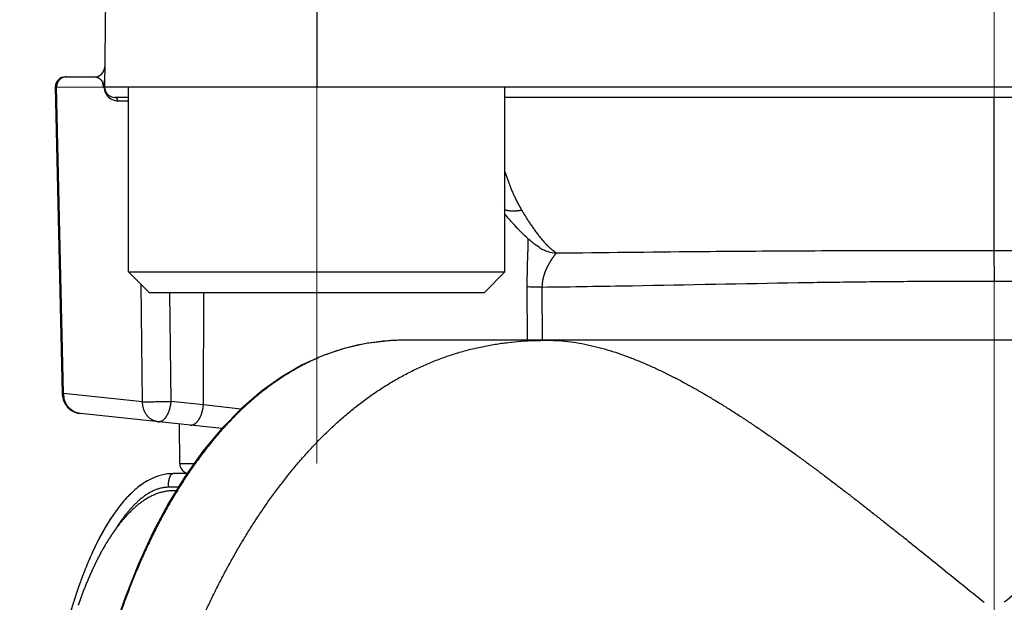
# Model space of a CAD drawing. Header units: millimetres. Extents: x 0 to 1300, y 0 to 891.
# Tile 39 of 127: x 165.76 to 180.15, y 456.47 to 464.99. Entities that reach past the tile are written whole.
import ezdxf

# ---------------------------------------------------------------- set-up
doc = ezdxf.new("R2010")
doc.units = ezdxf.units.MM
doc.header["$LTSCALE"] = 0.545669
doc.linetypes.add('CENTER', pattern=[50.8, 31.75, -6.35, 6.35, -6.35])
doc.layers.add('NoLayerName_001', color=7, linetype='Continuous')
doc.styles.get("Standard").update_dxf_attribs({"font": 'txt', "bigfont": 'extfont2'})
doc.dimstyles.get("Standard").update_dxf_attribs({"dimtxt": 2.5, "dimasz": 2.5, "dimexe": 1, "dimexo": 1, "dimtad": 1, "dimdec": 3, "dimzin": 0, "dimdsep": 46, "dimtxsty": 'Standard', "dimcen": 2.5, "dimadec": 3, "dimazin": 0, "dimtfac": 0.75, "dimtdec": 3, "dimtmove": 0, "dimatfit": 3, "dimfxl": 1, "dimarcsym": 0})

# ---------------------------------------------------------------- blocks, each defined once
blk = doc.blocks.new('_OPEN30')
at = {"color": 0, "linetype": 'ByBlock', "lineweight": -2}
for p, q in [((-1, 0.267949), (0, 0)), ((0, 0), (-1, -0.267949)), ((0, 0), (-1, 0))]:
    blk.add_line(p, q, dxfattribs=at)
blk = doc.blocks.new('*D27')
at = {"layer": 'Defpoints', "color": 0}
for p in [(195.5, 522.25), (180, 516.692), (180, 445)]:
    blk.add_point(p, dxfattribs=at)
at = {"layer": 'NoLayerName_001', "color": 0, "linetype": 'Continuous', "lineweight": 13}
for p, q in [((195.5, 519.25), (195.5, 513.692)), ((180, 516.692), (150.53, 516.692)), ((191, 516.692), (184.5, 516.692))]:
    blk.add_line(p, q, dxfattribs=at)
at = {"layer": 'NoLayerName_001', "color": 0, "lineweight": 13, "xscale": 4.5, "yscale": 4.5, "zscale": 4.5, "rotation": 180}
blk.add_blockref('_OPEN30', (180, 516.692), dxfattribs=at)
at = {"layer": 'NoLayerName_001', "color": 0, "lineweight": 13, "xscale": 4.5, "yscale": 4.5, "zscale": 4.5}
blk.add_blockref('_OPEN30', (195.5, 516.692), dxfattribs=at)
at = {"layer": 'NoLayerName_001', "color": 0, "lineweight": 13, "insert": (161.85, 525.95), "char_height": 10.5, "attachment_point": 5}
blk.add_mtext('\\W0.8000;１６', dxfattribs=at)

msp = doc.modelspace()

# ---------------------------------------------------------------- linework, layer by layer
at = {"layer": 'NoLayerName_001', "color": 4, "linetype": 'CENTER', "lineweight": 13}
for p, q in [((180, 581.5), (180, 422.2319)), ((170.1, 471.25), (170.1, 458.4987))]:
    msp.add_line(p, q, dxfattribs=at)
at = {"layer": 'NoLayerName_001', "color": 60, "linetype": 'Continuous', "lineweight": 25}
for p, q in [((170.1005, 468.5), (170.1005, 464)), ((167.038, 468.3513), (166.9998, 463.9751)), ((166.4298, 464.15), (166.8526, 464.15)), ((166.2796, 464.0034), (166.3809, 459.5192)), ((166.2981, 464.0026), (166.9845, 464.0013)), ((166.3999, 459.5208), (166.2981, 464.0026)), ((166.9945, 464), (166.9845, 464.0013)), ((193, 464), (167, 464)), ((167.3505, 463.85), (167.15, 463.85)), ((187.1495, 463.85), (172.8505, 463.85)), ((180, 461.6123), (180, 463.85)), ((167.1939, 463.8009), (167.3505, 463.8009)), ((172.7316, 462.2906), (172.7314, 462.2909)), ((173.3611, 461.65), (173.3604, 461.6505)), ((180.0014, 461.1636), (180, 461.6123)), ((167.5554, 459.4019), (167.5348, 461.1157)), ((167.9728, 459.4055), (167.9536, 461)), ((168.4443, 459.356), (168.4489, 461)), ((173.1717, 461.079), (173.1752, 460.3)), ((173.3916, 461.0773), (173.395, 460.3)), ((188.6103, 460.3), (171.3897, 460.3)), ((186.5256, 460.3), (173.4744, 460.3)), ((167.5554, 459.4019), (166.3999, 459.5208)), ((168.4443, 459.356), (167.9728, 459.4055)), ((168.9901, 459.293), (168.4443, 459.356)), ((168.715, 459.0106), (166.6495, 459.2277)), ((168.0987, 458.4987), (168.0937, 459.0759)), ((168.0987, 458.4987), (168.311, 458.4987)), ((168.2051, 458.35), (168, 458.35)), ((168.0786, 458.15), (167.9316, 458.15)), ((168.0478, 458.1), (168.0037, 458.1)), ((168.055, 458.0904), (168.0459, 458.0754))]:
    msp.add_line(p, q, dxfattribs=at)
at = {"layer": 'NoLayerName_001', "color": 4, "linetype": 'Continuous', "lineweight": 25}
for p, q in [((172.8505, 464), (167.3505, 464)), ((167.3505, 461.3), (167.3505, 464)), ((172.8505, 461.3), (172.8505, 464)), ((167.6505, 461), (167.3505, 461.3)), ((167.3505, 461.3), (172.8505, 461.3)), ((172.5505, 461), (172.8505, 461.3)), ((167.6505, 461), (172.5505, 461))]:
    msp.add_line(p, q, dxfattribs=at)
at = {"layer": 'NoLayerName_001', "color": 60, "linetype": 'Continuous', "lineweight": 25}
for points in [[(171.3897, 460.3), (171.165, 460.2928), (170.8235, 460.253), (170.5018, 460.1807), (170.1919, 460.0762), (169.8896, 459.9388), (169.592, 459.7671), (169.2932, 459.5549), (168.9994, 459.3023), (168.7122, 459.0078), (168.4376, 458.6765), (168.1787, 458.3129)], [(168.1787, 458.3129), (167.9352, 457.9168), (167.7077, 457.4896), (167.4964, 457.0308), (167.3016, 456.5394), (167.176, 456.1768)]]:
    msp.add_lwpolyline(points, dxfattribs=at)
for centre, radius, start, end in [((166.8526, 464.3), 0.15, 270, 359.5), ((166.4298, 464), 0.15, 90, 178.7095), ((166.4391, 464.0173), 0.1327, 90.05991, 101.87022), ((166.4479, 464.0045), 0.1486, 136.37564, 147.3245), ((166.8198, 464.0039), 0.1638, 359.5335, 21.12736), ((167.1961, 464.001), 0.2016, 180.28001, 191.75147), ((167.15, 464), 0.15, 180, 270), ((167.1955, 464.0009), 0.2009, 191.77229, 199.55993), ((167.1949, 464.0008), 0.2004, 199.58095, 210.57156), ((167.1944, 464.0005), 0.1998, 210.56644, 224.42237), ((167.1941, 464.0001), 0.1993, 224.41287, 253.9608), ((167.1939, 463.9995), 0.1986, 253.97299, 270.0021), ((173.6182, 462.0567), 0.4811, 237.69369, 268.31937), ((171.3542, 457.195), 3.1028, 100.67221, 105.09409), ((171.3619, 457.1538), 3.1447, 99.16004, 100.67124), ((171.3763, 457.056), 3.2436, 94.12333, 99.13566), ((171.3839, 456.9579), 3.342, 93.22884, 94.13291), ((171.389, 456.8555), 3.4445, 89.989, 93.21713), ((171.3466, 457.2216), 3.0752, 108.14087, 109.48875), ((171.3503, 457.2097), 3.0876, 105.095, 108.13825), ((166.6818, 459.5262), 0.301, 181.34209, 197.51202), ((166.6808, 459.526), 0.3, 197.54087, 263.99915), ((166.7516, 459.5266), 0.3517, 180.94523, 189.82258), ((168.2487, 458.5), 0.15, 180.50004, 254.72131)]:
    msp.add_arc(centre, radius, start, end, dxfattribs=at)
for points, knots in [([(166.4118, 464.1472), (166.4105, 464.1469), (166.4078, 464.1463), (166.4037, 464.1452), (166.3998, 464.1441), (166.3958, 464.1428), (166.3919, 464.1414), (166.388, 464.1398), (166.3842, 464.1382), (166.3804, 464.1364), (166.3767, 464.1345), (166.373, 464.1325), (166.3694, 464.1304), (166.3659, 464.1282), (166.3624, 464.1259), (166.359, 464.1235), (166.3557, 464.121), (166.3524, 464.1183), (166.3493, 464.1156), (166.3462, 464.1128), (166.3432, 464.11), (166.3413, 464.108), (166.3403, 464.107)], [0, 0, 0, 0, 0.004150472, 0.008305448, 0.01246446, 0.016626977, 0.020792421, 0.024960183, 0.029129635, 0.033300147, 0.037471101, 0.041641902, 0.04581211, 0.049981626, 0.054150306, 0.058317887, 0.062484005, 0.066648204, 0.070809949, 0.074968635, 0.079123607, 0.083274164, 0.083274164, 0.083274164, 0.083274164]), ([(166.8526, 464.15), (166.8547, 464.1499), (166.8589, 464.1499), (166.8652, 464.1494), (166.8714, 464.1485), (166.8777, 464.1474), (166.8839, 464.1459), (166.89, 464.1441), (166.896, 464.142), (166.9018, 464.1397), (166.9076, 464.137), (166.9132, 464.134), (166.9186, 464.1308), (166.9238, 464.1273), (166.9288, 464.1235), (166.9337, 464.1195), (166.9383, 464.1152), (166.9428, 464.1108), (166.947, 464.1061), (166.951, 464.1012), (166.9548, 464.0962), (166.9584, 464.091), (166.9617, 464.0856), (166.9648, 464.0801), (166.9677, 464.0745), (166.9703, 464.0688), (166.9719, 464.0649), (166.9727, 464.063)], [0, 0, 0, 0, 0.0062766, 0.01257817, 0.01890074, 0.02523956, 0.03158935, 0.03794447, 0.04429916, 0.05064773, 0.05698479, 0.06330546, 0.0696077, 0.07589694, 0.08217926, 0.08845975, 0.09474254, 0.10103087, 0.10732692, 0.1136305, 0.11993991, 0.12625269, 0.13256571, 0.13887529, 0.14517731, 0.15146731, 0.15774062, 0.15774062, 0.15774062, 0.15774062]), ([(166.2798, 464.0034), (166.2801, 464.0033), (166.2807, 464.0033), (166.2818, 464.0031), (166.2829, 464.0031), (166.2839, 464.0031), (166.2849, 464.003), (166.2858, 464.003), (166.2867, 464.003), (166.2876, 464.0029), (166.2912, 464.0028), (166.2947, 464.0027), (166.2979, 464.0026), (166.2982, 464.0026)], [0, 0, 0, 0, 0.000952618, 0.001815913, 0.003240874, 0.004159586, 0.005070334, 0.005986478, 0.006907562, 0.007832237, 0.008759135, 0.017536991, 0.018459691, 0.018459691, 0.018459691, 0.018459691]), ([(166.3228, 464.0847), (166.322, 464.0835), (166.3205, 464.081), (166.3183, 464.0773), (166.3163, 464.0735), (166.3143, 464.0696), (166.3124, 464.0657), (166.3107, 464.0617), (166.3091, 464.0577), (166.3075, 464.0536), (166.3061, 464.0495), (166.3048, 464.0453), (166.3036, 464.0411), (166.3026, 464.0369), (166.3016, 464.0326), (166.3008, 464.0284), (166.3, 464.0241), (166.2994, 464.0198), (166.2989, 464.0155), (166.2986, 464.0112), (166.2983, 464.0069), (166.2983, 464.0041), (166.2982, 464.0026)], [0, 0, 0, 0, 0.004318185, 0.008644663, 0.012978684, 0.017319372, 0.021665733, 0.026016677, 0.030371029, 0.034727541, 0.03908491, 0.043441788, 0.047796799, 0.052148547, 0.056495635, 0.060836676, 0.065170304, 0.06949586, 0.073815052, 0.078130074, 0.082443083, 0.086756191, 0.086756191, 0.086756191, 0.086756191]), ([(166.9849, 464), (166.9848, 464.0003), (166.9846, 464.0009), (166.9844, 464.0018), (166.9844, 464.0028), (166.9845, 464.0037), (166.9846, 464.0046), (166.9849, 464.0055), (166.9853, 464.0064), (166.9858, 464.0072), (166.9862, 464.008), (166.9865, 464.0089), (166.987, 464.0103), (166.9875, 464.0118), (166.988, 464.0132), (166.9883, 464.0141), (166.9886, 464.015), (166.9889, 464.0158), (166.9892, 464.0167), (166.9895, 464.0176), (166.9897, 464.0185), (166.99, 464.0193), (166.9903, 464.0202), (166.9905, 464.0211), (166.9908, 464.022), (166.9911, 464.0229), (166.9913, 464.0238), (166.9915, 464.0247), (166.9918, 464.0255), (166.992, 464.0264), (166.9923, 464.0273), (166.9925, 464.0282), (166.9927, 464.0291), (166.9929, 464.03), (166.9931, 464.0309), (166.9934, 464.0318), (166.9936, 464.0327), (166.9938, 464.0336), (166.994, 464.0345), (166.9942, 464.0354), (166.9943, 464.036), (166.9944, 464.0363)], [0, 0, 0, 0, 0.000928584, 0.001870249, 0.00281887, 0.003767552, 0.004709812, 0.005640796, 0.006563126, 0.00748381, 0.008403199, 0.009324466, 0.010247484, 0.013012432, 0.013932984, 0.014853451, 0.015774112, 0.016695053, 0.017616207, 0.018537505, 0.019458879, 0.020380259, 0.021301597, 0.022222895, 0.023144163, 0.02406541, 0.024986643, 0.025907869, 0.026829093, 0.027750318, 0.028671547, 0.029592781, 0.030514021, 0.031435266, 0.032356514, 0.033277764, 0.034199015, 0.035120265, 0.036041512, 0.036962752, 0.037883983, 0.037883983, 0.037883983, 0.037883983]), ([(166.9944, 464.0363), (166.9944, 464.0366), (166.9946, 464.0372), (166.9948, 464.0381), (166.9949, 464.039), (166.9951, 464.0396), (166.9951, 464.0399)], [0, 0, 0, 0, 0.0009212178, 0.0018424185, 0.002763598, 0.0036847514, 0.0036847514, 0.0036847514, 0.0036847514]), ([(166.995, 464), (166.9951, 463.9997), (166.9954, 463.9991), (166.9957, 463.9981), (166.996, 463.9971), (166.9962, 463.9961), (166.9964, 463.9951), (166.997, 463.9914), (166.9976, 463.9874), (166.9983, 463.9834), (166.9985, 463.9821), (166.9987, 463.9811), (166.9988, 463.9801), (166.999, 463.9791), (166.9992, 463.9781), (166.9994, 463.9771), (166.9996, 463.9761), (166.9997, 463.9754), (166.9998, 463.9751)], [0, 0, 0, 0, 0.001013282, 0.002026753, 0.003043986, 0.004065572, 0.00508991, 0.006113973, 0.015250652, 0.017281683, 0.018297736, 0.019314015, 0.020330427, 0.021346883, 0.022363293, 0.023379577, 0.024395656, 0.025411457, 0.025411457, 0.025411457, 0.025411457]), ([(166.9951, 464.0399), (166.9953, 464.0409), (166.9957, 464.0429), (166.9962, 464.046), (166.9968, 464.049), (166.9972, 464.052), (166.9977, 464.0551), (166.9981, 464.0582), (166.9985, 464.0612), (166.9988, 464.0643), (166.9991, 464.0674), (166.9994, 464.0704), (166.9997, 464.0735), (166.9999, 464.0766), (167.0001, 464.0797), (167.0003, 464.0827), (167.0005, 464.0858), (167.0006, 464.0889), (167.0007, 464.092), (167.0008, 464.0951), (167.0009, 464.0982), (167.0009, 464.1002), (167.0009, 464.1012)], [0, 0, 0, 0, 0.003083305, 0.006166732, 0.009250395, 0.01233435, 0.015418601, 0.01850313, 0.021587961, 0.024673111, 0.02775858, 0.030844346, 0.03393037, 0.037016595, 0.040102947, 0.043189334, 0.046275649, 0.049361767, 0.05244755, 0.055532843, 0.058617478, 0.061701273, 0.061701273, 0.061701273, 0.061701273]), ([(167.1939, 463.8009), (167.1938, 463.8018), (167.1938, 463.8038), (167.1935, 463.8067), (167.1931, 463.8096), (167.1925, 463.8124), (167.1917, 463.8153), (167.1908, 463.8181), (167.1898, 463.8209), (167.1886, 463.8236), (167.1873, 463.8262), (167.1859, 463.8288), (167.1843, 463.8312), (167.1825, 463.8336), (167.1806, 463.8358), (167.1786, 463.8379), (167.1765, 463.8399), (167.1742, 463.8417), (167.1719, 463.8434), (167.1694, 463.8449), (167.1668, 463.8462), (167.1642, 463.8473), (167.1614, 463.8483), (167.1586, 463.849), (167.1558, 463.8496), (167.1529, 463.8499), (167.151, 463.85), (167.15, 463.85)], [0, 0, 0, 0, 0.00288654, 0.005794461, 0.008720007, 0.011659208, 0.014608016, 0.017562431, 0.020518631, 0.023473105, 0.026422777, 0.029365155, 0.032298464, 0.035221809, 0.038135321, 0.041040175, 0.043937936, 0.046830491, 0.049720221, 0.052610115, 0.055503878, 0.058404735, 0.061309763, 0.064214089, 0.067113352, 0.070004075, 0.072884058, 0.072884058, 0.072884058, 0.072884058]), ([(172.8505, 462.7633), (172.8547, 462.7501), (172.8646, 462.7187), (172.8812, 462.6694), (172.9004, 462.6155), (172.9207, 462.562), (172.942, 462.5088), (172.9644, 462.4561), (172.9879, 462.4039), (173.0126, 462.3523), (173.0386, 462.3012), (173.0656, 462.2508), (173.0849, 462.2179), (173.0944, 462.2014)], [0, 0, 0, 0, 0.04153257, 0.09876004, 0.15599221, 0.21323393, 0.27049174, 0.3277638, 0.38503557, 0.44229529, 0.49953557, 0.55675369, 0.61395195, 0.61395195, 0.61395195, 0.61395195]), ([(173.0944, 462.2014), (173.0902, 462.2004), (173.0816, 462.1983), (173.0688, 462.1956), (173.0559, 462.1931), (173.0429, 462.191), (173.0298, 462.1893), (173.0167, 462.1879), (173.0036, 462.1868), (172.9905, 462.1861), (172.9773, 462.1858), (172.9641, 462.1859), (172.9509, 462.1864), (172.9378, 462.1873), (172.9247, 462.1887), (172.9117, 462.1905), (172.8987, 462.1928), (172.8858, 462.1956), (172.8731, 462.1989), (172.8613, 462.2023), (172.8538, 462.205), (172.8505, 462.2061)], [0, 0, 0, 0, 0.01313678, 0.02628352, 0.03943717, 0.05259536, 0.06575644, 0.07891952, 0.09208451, 0.1052522, 0.11842406, 0.13159878, 0.14477263, 0.15794321, 0.17110969, 0.18427292, 0.19743555, 0.21060214, 0.22377814, 0.23696108, 0.24747555, 0.24747555, 0.24747555, 0.24747555]), ([(173.0944, 462.2014), (173.0995, 462.1929), (173.1096, 462.1758), (173.125, 462.1504), (173.1405, 462.1251), (173.1562, 462.0998), (173.1721, 462.0747), (173.1882, 462.0497), (173.2045, 462.0249), (173.221, 462.0001), (173.2377, 461.9755), (173.2546, 461.9511), (173.2717, 461.9268), (173.2891, 461.9026), (173.3067, 461.8786), (173.3245, 461.8548), (173.3427, 461.8312), (173.3612, 461.8079), (173.38, 461.7849), (173.3991, 461.7622), (173.4187, 461.7398), (173.4321, 461.7252), (173.4387, 461.7179)], [0, 0, 0, 0, 0.0297169, 0.05943486, 0.08915371, 0.11887343, 0.14859421, 0.1783164, 0.20804054, 0.23776738, 0.26749788, 0.2972332, 0.32697473, 0.35672349, 0.38647606, 0.41622753, 0.44597412, 0.47571334, 0.50544412, 0.53516692, 0.56488388, 0.59459891, 0.59459891, 0.59459891, 0.59459891]), ([(173.1863, 461.7867), (173.1862, 461.7773), (173.1862, 461.7584), (173.1858, 461.7301), (173.1853, 461.7018), (173.1846, 461.6735), (173.1835, 461.6357), (173.1812, 461.5603), (173.1782, 461.4754), (173.176, 461.3999), (173.175, 461.3621), (173.1743, 461.3338), (173.1737, 461.3055), (173.1732, 461.2772), (173.1727, 461.2489), (173.1723, 461.2206), (173.172, 461.1923), (173.1717, 461.164), (173.1716, 461.1357), (173.1716, 461.1073), (173.1716, 461.0885), (173.1717, 461.079)], [0, 0, 0, 0, 0.02831383, 0.05662804, 0.08494315, 0.11325904, 0.14157507, 0.19820458, 0.33977498, 0.39640727, 0.42472401, 0.45304084, 0.48135757, 0.50967406, 0.5379902, 0.5663059, 0.59462115, 0.62293595, 0.65125037, 0.67956452, 0.70787858, 0.70787858, 0.70787858, 0.70787858]), ([(173.4387, 461.7179), (173.4412, 461.7152), (173.4461, 461.7098), (173.4537, 461.7019), (173.4612, 461.694), (173.4689, 461.6862), (173.4766, 461.6785), (173.4844, 461.6708), (173.4923, 461.6632), (173.5003, 461.6557), (173.5083, 461.6483), (173.5164, 461.641), (173.5247, 461.6338), (173.533, 461.6267), (173.5415, 461.6197), (173.55, 461.6129), (173.5587, 461.6062), (173.5675, 461.5997), (173.5764, 461.5934), (173.5855, 461.5873), (173.5947, 461.5814), (173.601, 461.5777), (173.6041, 461.5758)], [0, 0, 0, 0, 0.01092855, 0.02185789, 0.03278779, 0.04371816, 0.0546491, 0.06558082, 0.07651374, 0.08744845, 0.09838573, 0.10932656, 0.12027212, 0.13122367, 0.14217947, 0.15313524, 0.16408758, 0.17503417, 0.18597391, 0.19690708, 0.20783542, 0.21876228, 0.21876228, 0.21876228, 0.21876228]), ([(173.6041, 461.5758), (173.6015, 461.5732), (173.596, 461.5682), (173.5889, 461.5597), (173.582, 461.5511), (173.5751, 461.5424), (173.5684, 461.5337), (173.5618, 461.5248), (173.5553, 461.5159), (173.5489, 461.5068), (173.5426, 461.4977), (173.5365, 461.4886), (173.5303, 461.4794), (173.5243, 461.4701), (173.5184, 461.4608), (173.5126, 461.4514), (173.5068, 461.4419), (173.5012, 461.4324), (173.4956, 461.4229), (173.4902, 461.4133), (173.4848, 461.4036), (173.4796, 461.3939), (173.4744, 461.3841), (173.4694, 461.3742), (173.4645, 461.3643), (173.4597, 461.3543), (173.4551, 461.3443), (173.4505, 461.3342), (173.4461, 461.3241), (173.4419, 461.3139), (173.4377, 461.3036), (173.4337, 461.2933), (173.4299, 461.283), (173.4262, 461.2725), (173.4227, 461.262), (173.4194, 461.2515), (173.4162, 461.2409), (173.4132, 461.2303), (173.4103, 461.2196), (173.4077, 461.2088), (173.4061, 461.2016), (173.4052, 461.198)], [0, 0, 0, 0, 0.01104147, 0.02211786, 0.03319613, 0.04425244, 0.05529625, 0.06633735, 0.07738329, 0.08843431, 0.09948891, 0.11054528, 0.12160142, 0.13265598, 0.14370915, 0.15476134, 0.16581302, 0.17686469, 0.18791693, 0.19896988, 0.21002331, 0.2210771, 0.2321312, 0.24318567, 0.25424066, 0.26529638, 0.27635258, 0.28740889, 0.29846513, 0.30952125, 0.32057735, 0.33163372, 0.3426908, 0.35374898, 0.36480797, 0.37586746, 0.38692735, 0.39798775, 0.40904895, 0.42011148, 0.43117607, 0.43117607, 0.43117607, 0.43117607]), ([(173.6041, 461.5758), (174.2863, 461.583), (175.2243, 461.5943), (176.4182, 461.604), (177.1857, 461.6086), (178.0385, 461.6116), (178.9766, 461.613), (179.6589, 461.6124), (180, 461.6123)], [0, 0, 0, 0, 2.0467364, 2.8142629, 3.5817888, 4.3493159, 5.3726873, 6.3960579, 6.3960579, 6.3960579, 6.3960579]), ([(180, 461.6123), (180.4264, 461.6123), (181.1087, 461.613), (182.0467, 461.6113), (182.8143, 461.6086), (183.5818, 461.604), (184.7757, 461.5943), (185.7137, 461.583), (186.3959, 461.5758)], [0, 0, 0, 0, 1.2792135, 2.046742, 2.814269, 3.581795, 4.3493214, 6.3960578, 6.3960578, 6.3960578, 6.3960578]), ([(173.4052, 461.198), (173.4045, 461.1944), (173.4029, 461.1872), (173.4009, 461.1763), (173.399, 461.1654), (173.3973, 461.1545), (173.3959, 461.1435), (173.3946, 461.1325), (173.3936, 461.1215), (173.3927, 461.1104), (173.3921, 461.0994), (173.3917, 461.0883), (173.3916, 461.081), (173.3916, 461.0773)], [0, 0, 0, 0, 0.01106762, 0.02213886, 0.03321262, 0.04428751, 0.05536226, 0.06643569, 0.07750677, 0.08857456, 0.0996383, 0.11069734, 0.1217512, 0.1217512, 0.1217512, 0.1217512]), ([(173.3916, 461.0773), (173.6119, 461.0805), (174.0525, 461.0864), (175.3008, 461.1075), (176.4756, 461.132), (177.5771, 461.1492), (178.0177, 461.1551), (178.4583, 461.1596), (178.8989, 461.1627), (179.2661, 461.1641), (179.5599, 461.1644), (179.7802, 461.1643), (179.9271, 461.1638), (180.0005, 461.1636)], [0, 0, 0, 0, 0.6609632, 1.3219271, 3.7454597, 4.1861027, 4.6267454, 5.0673896, 5.5080358, 5.948682, 6.1690047, 6.3893268, 6.6096481, 6.6096481, 6.6096481, 6.6096481]), ([(180.0005, 461.1636), (180.074, 461.1638), (180.2208, 461.1643), (180.5145, 461.1644), (180.8817, 461.1637), (181.3223, 461.1613), (181.7628, 461.1575), (182.2034, 461.1523), (182.7173, 461.1448), (183.892, 461.1248), (185.14, 461.0991), (186.2413, 461.0822), (186.535, 461.0783), (186.6084, 461.0773)], [0, 0, 0, 0, 0.2202855, 0.4405717, 0.8811455, 1.3217203, 1.7622939, 2.2028653, 2.6434363, 3.3042937, 5.7274309, 6.3882868, 6.608572, 6.608572, 6.608572, 6.608572]), ([(173.3916, 461.0773), (173.372, 461.0773), (173.3354, 461.0773), (173.2914, 461.0775), (173.2621, 461.0776), (173.245, 461.0778), (173.223, 461.078), (173.2034, 461.0782), (173.1863, 461.0784), (173.179, 461.0786), (173.1741, 461.0789), (173.1717, 461.079)], [0, 0, 0, 0, 0.05864965, 0.10996985, 0.1319638, 0.14662554, 0.16128641, 0.19794455, 0.20527811, 0.21260989, 0.21994027, 0.21994027, 0.21994027, 0.21994027]), ([(170.6213, 459.2862), (170.672, 459.3259), (170.7724, 459.4066), (170.9295, 459.5192), (171.0906, 459.6261), (171.2564, 459.7259), (171.4263, 459.8186), (171.6002, 459.9038), (171.7776, 459.9813), (171.9582, 460.0506), (172.1416, 460.1115), (172.3276, 460.1637), (172.5157, 460.2071), (172.7055, 460.2419), (172.8967, 460.2685), (173.0888, 460.2867), (173.2815, 460.2982), (173.4101, 460.2988), (173.4744, 460.3)], [0, 0, 0, 0, 0.1931913, 0.3863859, 0.5796596, 0.7731002, 0.9666549, 1.160229, 1.3537431, 1.5471363, 1.7403699, 1.9334335, 2.1263875, 2.3193107, 2.5122446, 2.705198, 2.8981437, 3.091008, 3.091008, 3.091008, 3.091008]), ([(173.4744, 460.3), (173.5303, 460.2981), (173.6423, 460.2969), (173.8096, 460.2788), (173.9758, 460.2524), (174.1404, 460.217), (174.3031, 460.1743), (174.4637, 460.1249), (174.6222, 460.0695), (174.7788, 460.0088), (174.9334, 459.9434), (175.0862, 459.8739), (175.2372, 459.8008), (175.3867, 459.7244), (175.5345, 459.645), (175.6809, 459.5628), (175.8259, 459.4784), (175.9696, 459.3918), (176.1121, 459.3033), (176.2535, 459.2129), (176.3938, 459.121), (176.5332, 459.0276), (176.6717, 458.9329), (176.8093, 458.8371), (176.9462, 458.7401), (177.0824, 458.6422), (177.2179, 458.5433), (177.3528, 458.4436), (177.4871, 458.3432), (177.621, 458.2421), (177.7544, 458.1404), (177.8874, 458.0381), (178.0199, 457.9354), (178.1522, 457.8322), (178.2841, 457.7286), (178.4158, 457.6247), (178.5472, 457.5204), (178.7221, 457.3811), (178.9403, 457.2063), (179.3322, 456.8907), (179.6364, 456.6444), (179.8539, 456.4687)], [0, 0, 0, 0, 0.1677726, 0.3358061, 0.5041076, 0.672492, 0.84066, 1.0086134, 1.1764902, 1.3443568, 1.5122146, 1.68003, 1.8478293, 2.0156404, 2.1834685, 2.3512985, 2.519101, 2.6868756, 2.8546391, 3.022401, 3.1901639, 3.3579238, 3.5256749, 3.6934212, 3.8611673, 4.0289149, 4.1966636, 4.3644107, 4.5321532, 4.6998928, 4.8676313, 5.0353698, 5.2031081, 5.3708457, 5.5385814, 5.7063157, 5.8740498, 6.0417842, 6.3772556, 6.7127308, 7.5514186, 7.5514186, 7.5514186, 7.5514186]), ([(186.5256, 460.3), (186.4697, 460.2981), (186.3577, 460.2969), (186.1904, 460.2788), (186.0242, 460.2524), (185.8596, 460.217), (185.6969, 460.1743), (185.5363, 460.1249), (185.3778, 460.0695), (185.2212, 460.0088), (185.0666, 459.9434), (184.9138, 459.8739), (184.7628, 459.8008), (184.6133, 459.7244), (184.4655, 459.645), (184.3191, 459.5628), (184.1741, 459.4784), (184.0304, 459.3918), (183.8879, 459.3033), (183.7465, 459.2129), (183.6062, 459.121), (183.4668, 459.0276), (183.3283, 458.9329), (183.1907, 458.8371), (183.0538, 458.7401), (182.9176, 458.6422), (182.7821, 458.5433), (182.6472, 458.4436), (182.5129, 458.3432), (182.379, 458.2421), (182.2456, 458.1404), (182.1126, 458.0381), (181.9801, 457.9354), (181.8478, 457.8322), (181.7159, 457.7286), (181.5842, 457.6247), (181.4528, 457.5204), (181.2779, 457.3811), (181.0597, 457.2063), (180.6678, 456.8907), (180.3636, 456.6444), (180.1461, 456.4687)], [0, 0, 0, 0, 0.1677726, 0.3358061, 0.5041076, 0.672492, 0.84066, 1.0086134, 1.1764902, 1.3443568, 1.5122146, 1.68003, 1.8478293, 2.0156404, 2.1834685, 2.3512985, 2.519101, 2.6868756, 2.8546391, 3.022401, 3.1901639, 3.3579238, 3.5256749, 3.6934212, 3.8611673, 4.0289149, 4.1966636, 4.3644107, 4.5321532, 4.6998928, 4.8676313, 5.0353698, 5.2031081, 5.3708457, 5.5385814, 5.7063157, 5.8740498, 6.0417842, 6.3772556, 6.7127308, 7.5514186, 7.5514186, 7.5514186, 7.5514186]), ([(170.3206, 460.1206), (170.2884, 460.1085), (170.2235, 460.0852), (170.128, 460.0457), (170.0335, 460.0036), (169.9403, 459.9584), (169.8485, 459.9104), (169.7582, 459.8598), (169.6693, 459.8066), (169.582, 459.7509), (169.4963, 459.6929), (169.4122, 459.6327), (169.3298, 459.5702), (169.2489, 459.5058), (169.1697, 459.4393), (169.092, 459.371), (169.016, 459.301), (168.9416, 459.2292), (168.8688, 459.1559), (168.7975, 459.081), (168.7278, 459.0047), (168.6596, 458.927), (168.5929, 458.8481), (168.5276, 458.7679), (168.4638, 458.6867), (168.4013, 458.6043), (168.3402, 458.5209), (168.2805, 458.4366), (168.2221, 458.3513), (168.1651, 458.2652), (168.1092, 458.1783), (168.0732, 458.1196), (168.055, 458.0904)], [0, 0, 0, 0, 0.103298, 0.2066756, 0.3101286, 0.4136451, 0.5172064, 0.6207873, 0.7243563, 0.8278782, 0.9313441, 1.0347744, 1.138185, 1.2415858, 1.3449811, 1.4483694, 1.5517445, 1.6550992, 1.7584431, 1.8617874, 1.9651388, 2.0684996, 2.1718677, 2.275237, 2.3785978, 2.4819458, 2.5852844, 2.6886155, 2.7919385, 2.8952512, 2.9985487, 3.1018248, 3.1018248, 3.1018248, 3.1018248]), ([(166.3809, 459.5192), (166.3811, 459.5193), (166.3814, 459.5195), (166.3819, 459.5196), (166.3824, 459.5197), (166.3829, 459.5198), (166.3835, 459.5199), (166.384, 459.52), (166.3846, 459.5201), (166.3851, 459.5202), (166.3857, 459.5202), (166.3862, 459.5203), (166.3868, 459.5204), (166.3873, 459.5204), (166.3879, 459.5205), (166.3884, 459.5205), (166.389, 459.5206), (166.3895, 459.5206), (166.3901, 459.5206), (166.3906, 459.5207), (166.3911, 459.5207), (166.3917, 459.5207), (166.3922, 459.5207), (166.3928, 459.5208), (166.3933, 459.5208), (166.3939, 459.5208), (166.3944, 459.5208), (166.395, 459.5208), (166.3955, 459.5208), (166.3961, 459.5208), (166.3966, 459.5208), (166.3972, 459.5208), (166.3977, 459.5208), (166.3983, 459.5208), (166.3988, 459.5208), (166.3994, 459.5208), (166.3997, 459.5208), (166.3999, 459.5208)], [0, 0, 0, 0, 0.000567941, 0.001109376, 0.001613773, 0.00213746, 0.002678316, 0.003232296, 0.003795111, 0.004362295, 0.004929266, 0.005492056, 0.006050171, 0.006604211, 0.007154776, 0.007702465, 0.008247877, 0.008791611, 0.009334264, 0.009876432, 0.010418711, 0.010961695, 0.011505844, 0.012051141, 0.012597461, 0.013144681, 0.013692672, 0.014241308, 0.014790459, 0.015339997, 0.015889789, 0.016439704, 0.01698961, 0.017539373, 0.018088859, 0.018637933, 0.019186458, 0.019186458, 0.019186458, 0.019186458]), ([(166.6495, 459.2277), (166.6454, 459.2282), (166.6374, 459.2291), (166.6253, 459.2313), (166.6134, 459.234), (166.6016, 459.2372), (166.5899, 459.241), (166.5784, 459.2453), (166.5672, 459.2501), (166.5562, 459.2555), (166.5454, 459.2613), (166.5349, 459.2676), (166.5247, 459.2744), (166.5149, 459.2817), (166.5053, 459.2893), (166.4961, 459.2974), (166.4873, 459.3058), (166.4788, 459.3147), (166.4707, 459.3238), (166.463, 459.3333), (166.4557, 459.3432), (166.4489, 459.3533), (166.4424, 459.3637), (166.4364, 459.3744), (166.4309, 459.3853), (166.4258, 459.3964), (166.4212, 459.4078), (166.417, 459.4193), (166.4133, 459.4309), (166.4101, 459.4427), (166.4072, 459.4546), (166.4058, 459.4626), (166.405, 459.4666)], [0, 0, 0, 0, 0.01219219, 0.02440791, 0.03664225, 0.0488898, 0.06114488, 0.07340178, 0.08565501, 0.09790004, 0.11013787, 0.12237184, 0.13460419, 0.14683618, 0.15906823, 0.17130002, 0.1835307, 0.19575994, 0.20798877, 0.22021796, 0.23244805, 0.24467937, 0.25691222, 0.26914693, 0.28138398, 0.29362334, 0.30586371, 0.31810266, 0.33033676, 0.34256174, 0.3547726, 0.36696377, 0.36696377, 0.36696377, 0.36696377]), ([(167.5554, 459.4019), (167.5581, 459.4018), (167.5637, 459.4016), (167.5721, 459.4015), (167.5971, 459.4015), (167.6333, 459.4018), (167.6695, 459.4017), (167.6917, 459.4018), (167.7057, 459.4018), (167.7446, 459.4022), (167.7891, 459.4028), (167.8309, 459.4031), (167.8476, 459.4033), (167.8559, 459.4034), (167.8643, 459.4035), (167.8726, 459.4037), (167.8838, 459.4039), (167.9032, 459.4044), (167.9227, 459.4049), (167.9394, 459.4053), (167.9478, 459.4054), (167.9561, 459.4055), (167.9645, 459.4056), (167.97, 459.4055), (167.9728, 459.4055)], [0, 0, 0, 0, 0.00834903, 0.01669843, 0.02504872, 0.08349639, 0.12524371, 0.13359322, 0.15029216, 0.16699109, 0.25048567, 0.28388406, 0.29223344, 0.30058267, 0.30893177, 0.31728079, 0.32562985, 0.34232848, 0.37572931, 0.38407982, 0.3924299, 0.40077944, 0.40912856, 0.41747771, 0.41747771, 0.41747771, 0.41747771]), ([(167.7811, 459.1087), (167.7766, 459.1093), (167.7677, 459.1104), (167.7545, 459.1131), (167.7414, 459.1166), (167.7285, 459.1208), (167.7159, 459.1259), (167.7036, 459.1316), (167.6916, 459.1381), (167.6801, 459.1452), (167.669, 459.153), (167.6584, 459.1614), (167.6482, 459.1703), (167.6386, 459.1798), (167.6294, 459.1897), (167.6207, 459.2001), (167.6126, 459.2109), (167.605, 459.2221), (167.5979, 459.2336), (167.5914, 459.2454), (167.5854, 459.2576), (167.58, 459.27), (167.5751, 459.2826), (167.5708, 459.2954), (167.567, 459.3084), (167.5637, 459.3215), (167.561, 459.3347), (167.5588, 459.3481), (167.5571, 459.3615), (167.556, 459.3749), (167.5553, 459.3884), (167.5554, 459.3974), (167.5554, 459.4019)], [0, 0, 0, 0, 0.01346637, 0.02697327, 0.04051392, 0.05407888, 0.0676568, 0.0812352, 0.09480124, 0.10834684, 0.12187979, 0.13540821, 0.14893655, 0.16246596, 0.17599471, 0.18951857, 0.20303226, 0.21653861, 0.23004376, 0.2435518, 0.25706494, 0.27058365, 0.2841069, 0.29763231, 0.31115721, 0.32468078, 0.33820178, 0.35171794, 0.36522609, 0.37872234, 0.3922022, 0.40566073, 0.40566073, 0.40566073, 0.40566073]), ([(167.7811, 459.1087), (167.7843, 459.1086), (167.7907, 459.108), (167.8003, 459.1088), (167.8099, 459.1104), (167.8192, 459.113), (167.8282, 459.1164), (167.8369, 459.1206), (167.8452, 459.1255), (167.8532, 459.1309), (167.8607, 459.1368), (167.868, 459.1431), (167.8749, 459.1498), (167.8815, 459.1568), (167.8877, 459.1641), (167.8937, 459.1717), (167.8994, 459.1794), (167.9048, 459.1874), (167.9099, 459.1955), (167.9148, 459.2037), (167.9195, 459.2121), (167.924, 459.2206), (167.9282, 459.2293), (167.9322, 459.238), (167.936, 459.2469), (167.9396, 459.2558), (167.943, 459.2648), (167.9462, 459.2739), (167.9492, 459.2831), (167.952, 459.2923), (167.9547, 459.3015), (167.9572, 459.3108), (167.9595, 459.3202), (167.9617, 459.3296), (167.9636, 459.339), (167.9654, 459.3484), (167.9671, 459.3579), (167.9686, 459.3674), (167.9699, 459.3769), (167.9706, 459.3832), (167.971, 459.3864)], [0, 0, 0, 0, 0.0096092, 0.01925703, 0.02892059, 0.03856463, 0.0481907, 0.05781868, 0.06744815, 0.07706591, 0.08667802, 0.09629293, 0.10590995, 0.11552122, 0.12512613, 0.13473041, 0.14433646, 0.15394341, 0.16354813, 0.17315163, 0.18275713, 0.19236698, 0.2019827, 0.21160498, 0.22123374, 0.2308682, 0.24050687, 0.25014764, 0.25978781, 0.26942419, 0.27905531, 0.28868174, 0.29830405, 0.30792269, 0.31753803, 0.32715034, 0.33675978, 0.34636646, 0.35597036, 0.36557139, 0.36557139, 0.36557139, 0.36557139]), ([(167.971, 459.3864), (167.9713, 459.3896), (167.972, 459.396), (167.9725, 459.4023), (167.9728, 459.4055)], [0, 0, 0, 0, 0.009598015, 0.019192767, 0.019192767, 0.019192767, 0.019192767]), ([(167.296, 452.6839), (167.3098, 452.7467), (167.337, 452.8723), (167.3801, 453.0603), (167.4247, 453.2479), (167.4711, 453.4351), (167.5192, 453.6218), (167.569, 453.8081), (167.6207, 453.9939), (167.6742, 454.1792), (167.7296, 454.3639), (167.787, 454.5481), (167.8463, 454.7316), (167.9077, 454.9144), (167.9712, 455.0965), (168.0369, 455.2778), (168.1048, 455.4584), (168.1749, 455.638), (168.2474, 455.8168), (168.3223, 455.9945), (168.3997, 456.1712), (168.4798, 456.3467), (168.5625, 456.521), (168.648, 456.6939), (168.7364, 456.8653), (168.8278, 457.0353), (168.9222, 457.2035), (169.0198, 457.37), (169.1206, 457.5345), (169.2247, 457.6969), (169.3323, 457.8571), (169.4434, 458.015), (169.5582, 458.1702), (169.6766, 458.3226), (169.799, 458.4719), (169.9253, 458.6179), (170.0558, 458.7602), (170.1905, 458.8987), (170.3295, 459.0328), (170.4724, 459.163), (170.572, 459.2447), (170.6213, 459.2862)], [0, 0, 0, 0, 0.1928086, 0.3856342, 0.5784713, 0.7713157, 0.9641643, 1.1570153, 1.3498682, 1.5427238, 1.7355823, 1.9284402, 2.121295, 2.3141466, 2.5069968, 2.6998495, 2.8927112, 3.085589, 3.2784779, 3.4713679, 3.6642531, 3.8571329, 4.0500116, 4.2428991, 4.4358097, 4.6287406, 4.8216761, 5.0146079, 5.207536, 5.4004692, 5.5934255, 5.7864261, 5.979452, 6.1724756, 6.3654872, 6.5584968, 6.7515351, 6.9446541, 7.1378679, 7.3311078, 7.5243278, 7.5243278, 7.5243278, 7.5243278]), ([(168.2525, 459.0592), (168.2557, 459.059), (168.2621, 459.0585), (168.2718, 459.0592), (168.2813, 459.0609), (168.2906, 459.0634), (168.2996, 459.0669), (168.3083, 459.0711), (168.3166, 459.0759), (168.3246, 459.0813), (168.3322, 459.0872), (168.3394, 459.0936), (168.3463, 459.1003), (168.3529, 459.1073), (168.3592, 459.1146), (168.3651, 459.1221), (168.3708, 459.1299), (168.3762, 459.1378), (168.3814, 459.1459), (168.3863, 459.1542), (168.391, 459.1625), (168.3954, 459.1711), (168.3996, 459.1797), (168.4036, 459.1885), (168.4074, 459.1973), (168.411, 459.2063), (168.4144, 459.2153), (168.4176, 459.2244), (168.4206, 459.2335), (168.4235, 459.2427), (168.4261, 459.252), (168.4286, 459.2613), (168.4309, 459.2706), (168.4331, 459.28), (168.4351, 459.2894), (168.4369, 459.2989), (168.4385, 459.3083), (168.44, 459.3178), (168.4413, 459.3273), (168.4421, 459.3337), (168.4424, 459.3369)], [0, 0, 0, 0, 0.00960801, 0.01925493, 0.02891915, 0.03856472, 0.04819155, 0.05781873, 0.06744626, 0.07706225, 0.08667362, 0.09628887, 0.10590691, 0.11551918, 0.12512449, 0.13472851, 0.14433375, 0.15393956, 0.16354313, 0.17314564, 0.18275037, 0.1923597, 0.20197514, 0.21159739, 0.22122635, 0.23086118, 0.24050035, 0.25014168, 0.25978238, 0.26941917, 0.27905054, 0.28867706, 0.29829929, 0.30791772, 0.31753274, 0.32714462, 0.33675357, 0.34635971, 0.35596307, 0.3655636, 0.3655636, 0.3655636, 0.3655636]), ([(168.4424, 459.3369), (168.4428, 459.34), (168.4435, 459.3464), (168.444, 459.3528), (168.4443, 459.356)], [0, 0, 0, 0, 0.009597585, 0.019192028, 0.019192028, 0.019192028, 0.019192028]), ([(168, 458.35), (167.9721, 458.3482), (167.9156, 458.3472), (167.8315, 458.33), (167.7477, 458.3036), (167.6645, 458.2664), (167.582, 458.2189), (167.5003, 458.1612), (167.4196, 458.0934), (167.3399, 458.0155), (167.2614, 457.9277), (167.1843, 457.8301), (167.1086, 457.7229), (167.0345, 457.6062), (166.9621, 457.4804), (166.8914, 457.3456), (166.8228, 457.2022), (166.7561, 457.0503), (166.6916, 456.8902), (166.6295, 456.7221), (166.5697, 456.5463), (166.5125, 456.3632), (166.4579, 456.1729), (166.4059, 455.976), (166.3569, 455.7727), (166.3102, 455.5635), (166.2825, 455.4216), (166.2681, 455.35)], [0, 0, 0, 0, 0.0839065, 0.1689967, 0.2563774, 0.3470428, 0.4418576, 0.5415539, 0.6467401, 0.7579138, 0.8754786, 0.9997541, 1.1309296, 1.2690825, 1.4142342, 1.5663627, 1.725411, 1.891295, 2.0639087, 2.2431285, 2.4288165, 2.6207908, 2.8187936, 3.0225482, 3.2317683, 3.4461601, 3.6654234, 3.6654234, 3.6654234, 3.6654234]), ([(168, 458.35), (167.9721, 458.3482), (167.9157, 458.3472), (167.8317, 458.3301), (167.748, 458.3037), (167.6649, 458.2665), (167.5824, 458.2192), (167.5008, 458.1615), (167.4201, 458.0938), (167.3405, 458.0161), (167.262, 457.9285), (167.185, 457.8311), (167.1094, 457.724), (167.0353, 457.6076), (166.9629, 457.482), (166.8924, 457.3475), (166.8237, 457.2042), (166.7571, 457.0526), (166.6927, 456.8928), (166.6305, 456.725), (166.5707, 456.5495), (166.5135, 456.3667), (166.4589, 456.1767), (166.407, 455.9801), (166.3579, 455.7771), (166.3112, 455.5683), (166.2835, 455.4266), (166.269, 455.3551)], [0, 0, 0, 0, 0.0838275, 0.1688355, 0.2561277, 0.3466959, 0.4414027, 0.5409787, 0.6460312, 0.7570572, 0.8744594, 0.9985577, 1.1295418, 1.2674899, 1.4124236, 1.5643215, 1.7231273, 1.8887573, 2.061106, 2.2400506, 2.4254537, 2.6171354, 2.8148394, 3.0182899, 3.2272017, 3.4412818, 3.6602313, 3.6602313, 3.6602313, 3.6602313]), ([(167.9316, 458.15), (167.9316, 458.1521), (167.9316, 458.1564), (167.9317, 458.1627), (167.9319, 458.1691), (167.9321, 458.1754), (167.9325, 458.1818), (167.9329, 458.1881), (167.9333, 458.1945), (167.9339, 458.2008), (167.9345, 458.2071), (167.9352, 458.2135), (167.9359, 458.2198), (167.9368, 458.2261), (167.9377, 458.2324), (167.9387, 458.2387), (167.9397, 458.2449), (167.9409, 458.2512), (167.9422, 458.2574), (167.9436, 458.2636), (167.9451, 458.2698), (167.9468, 458.276), (167.9486, 458.2821), (167.9505, 458.2881), (167.9526, 458.2942), (167.9548, 458.3002), (167.9572, 458.306), (167.9598, 458.3118), (167.9626, 458.3175), (167.9656, 458.3231), (167.969, 458.3285), (167.9728, 458.3337), (167.9772, 458.3386), (167.9822, 458.3431), (167.9877, 458.3467), (167.9936, 458.3495), (167.9979, 458.3497), (168, 458.35)], [0, 0, 0, 0, 0.0063553, 0.0127116, 0.01906881, 0.02542685, 0.03178566, 0.0381452, 0.04450545, 0.05086639, 0.05722804, 0.06359043, 0.0699536, 0.07631762, 0.08268242, 0.08904721, 0.09541127, 0.10177422, 0.10813607, 0.11449722, 0.1208585, 0.12722123, 0.13358722, 0.13995881, 0.14633859, 0.15272113, 0.1590924, 0.16543963, 0.17175215, 0.17804098, 0.18436878, 0.1908241, 0.19748916, 0.20422812, 0.21084381, 0.21724926, 0.22354154, 0.22354154, 0.22354154, 0.22354154]), ([(168.0037, 458.1), (167.9841, 458.0991), (167.9447, 458.0985), (167.8861, 458.0898), (167.8283, 458.0769), (167.7719, 458.0591), (167.7171, 458.037), (167.664, 458.0112), (167.6126, 457.982), (167.5631, 457.95), (167.5154, 457.9154), (167.4693, 457.8786), (167.425, 457.8398), (167.3822, 457.7993), (167.3409, 457.7572), (167.301, 457.7138), (167.2625, 457.6693), (167.2253, 457.6236), (167.1892, 457.5771), (167.1543, 457.5296), (167.1205, 457.4813), (167.0878, 457.4322), (167.056, 457.3826), (167.0252, 457.3323), (166.9953, 457.2815), (166.9662, 457.2303), (166.938, 457.1786), (166.9105, 457.1265), (166.8838, 457.074), (166.8578, 457.0212), (166.8325, 456.968), (166.8079, 456.9145), (166.7839, 456.8607), (166.7605, 456.8067), (166.7378, 456.7524), (166.7156, 456.6979), (166.6939, 456.6431), (166.6728, 456.5881), (166.6523, 456.5329), (166.6322, 456.4776), (166.6193, 456.4405), (166.6128, 456.422)], [0, 0, 0, 0, 0.0589373, 0.1180461, 0.177242, 0.2363776, 0.2953945, 0.3543852, 0.4133789, 0.4723386, 0.5312695, 0.5902035, 0.6491361, 0.7080438, 0.7669411, 0.8258419, 0.8847427, 0.9436382, 1.0025418, 1.0614628, 1.1204041, 1.1793623, 1.2383283, 1.2972876, 1.3562235, 1.4151362, 1.4740338, 1.5329224, 1.5918066, 1.650689, 1.7095707, 1.7684511, 1.8273299, 1.8862087, 1.9450887, 2.0039705, 2.0628536, 2.1217372, 2.1806197, 2.2394993, 2.298376, 2.298376, 2.298376, 2.298376]), ([(167.9316, 458.15), (167.923, 458.1498), (167.9057, 458.1496), (167.8798, 458.1473), (167.8541, 458.1438), (167.8286, 458.1389), (167.8034, 458.1327), (167.7785, 458.1253), (167.754, 458.1167), (167.7299, 458.1071), (167.7063, 458.0965), (167.683, 458.085), (167.6602, 458.0726), (167.6379, 458.0595), (167.616, 458.0457), (167.5945, 458.0312), (167.5734, 458.0161), (167.5528, 458.0005), (167.5325, 457.9843), (167.5127, 457.9677), (167.4932, 457.9507), (167.4741, 457.9332), (167.4553, 457.9153), (167.4369, 457.8971), (167.4188, 457.8786), (167.401, 457.8598), (167.3836, 457.8406), (167.3664, 457.8212), (167.3496, 457.8015), (167.333, 457.7815), (167.3167, 457.7614), (167.3007, 457.741), (167.2849, 457.7204), (167.2694, 457.6997), (167.2542, 457.6787), (167.2391, 457.6577), (167.2244, 457.6364), (167.2098, 457.615), (167.1954, 457.5935), (167.1861, 457.579), (167.1813, 457.5717)], [0, 0, 0, 0, 0.02589953, 0.05183894, 0.07780716, 0.10378627, 0.12975259, 0.15569109, 0.18161674, 0.20754099, 0.23346602, 0.25938551, 0.28529424, 0.31119963, 0.3371063, 0.3630139, 0.3889176, 0.4148142, 0.44070833, 0.46660311, 0.49249908, 0.51839439, 0.54428799, 0.57018302, 0.59608214, 0.62198692, 0.64789789, 0.67381461, 0.69973571, 0.72565893, 0.75158116, 0.77749855, 0.80340836, 0.82931183, 0.85521056, 0.88110578, 0.9069984, 0.93288902, 0.95877796, 0.98466521, 0.98466521, 0.98466521, 0.98466521]), ([(168.0459, 458.0754), (168.028, 458.0455), (167.9919, 457.9859), (167.9396, 457.8955), (167.8884, 457.8044), (167.8384, 457.7126), (167.7895, 457.6201), (167.7418, 457.5271), (167.6952, 457.4334), (167.6498, 457.3392), (167.6054, 457.2445), (167.5621, 457.1492), (167.52, 457.0535), (167.4788, 456.9572), (167.4387, 456.8606), (167.3997, 456.7635), (167.3616, 456.666), (167.3246, 456.5681), (167.2885, 456.4699), (167.2534, 456.3714), (167.2192, 456.2726), (167.1973, 456.2064), (167.1862, 456.1734)], [0, 0, 0, 0, 0.1045013, 0.2090078, 0.3135244, 0.4180546, 0.5226004, 0.627163, 0.7317431, 0.8363408, 0.9409553, 1.045585, 1.1502276, 1.2548798, 1.3595376, 1.4641963, 1.5688504, 1.6734938, 1.7781195, 1.8827202, 1.9872876, 2.0918129, 2.0918129, 2.0918129, 2.0918129]), ([(167.1813, 457.5717), (167.1767, 457.5645), (167.1674, 457.55), (167.1583, 457.5353), (167.1537, 457.528)], [0, 0, 0, 0, 0.025885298, 0.051768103, 0.051768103, 0.051768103, 0.051768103])]:
    msp.add_open_spline(points, degree=3, knots=knots, dxfattribs=at)
at = {"layer": 'NoLayerName_001', "color": 7, "linetype": 'Continuous', "lineweight": 25}
msp.add_open_spline([(173.3611, 461.65), (173.3352, 461.6686), (173.2971, 461.695), (173.238, 461.7397), (173.1764, 461.7956), (173.1101, 461.856), (173.0364, 461.9333), (172.9756, 461.9989), (172.9073, 462.0739), (172.8716, 462.118), (172.8505, 462.1431)], degree=3, knots=[0, 0, 0, 0, 0.09556735, 0.13908528, 0.22211842, 0.34508455, 0.40794725, 0.54221406, 0.61364053, 0.71219831, 0.71219831, 0.71219831, 0.71219831], dxfattribs=at)

# ---------------------------------------------------------------- dimensions: what is measured, and where the dimension line sits
at = {"layer": 'NoLayerName_001', "color": 3, "linetype": 'Continuous', "lineweight": 13}
dim = msp.add_linear_dim(base=(180, 516.6915), p1=(195.5, 522.25), p2=(180, 445), angle=180, text='\\W0.8000;１６', dimstyle='Standard', override={"dimtxt": 10.5, "dimasz": 4.5, "dimexe": 3, "dimexo": 3, "dimgap": 3, "dimzin": 8, "dimblk": 'OPEN30', "dimse2": 1, "dimclrd": 0, "dimclre": 0, "dimclrt": 0, "dimtp": 0, "dimtm": 0, "dimlwd": 13, "dimlwe": 13}, dxfattribs=at)
dim.commit()
dim.dimension.update_dxf_attribs({"geometry": '*D27', "text_midpoint": (161.85, 516.6915), "dimtype": 160})

doc.saveas('drawing.dxf')
